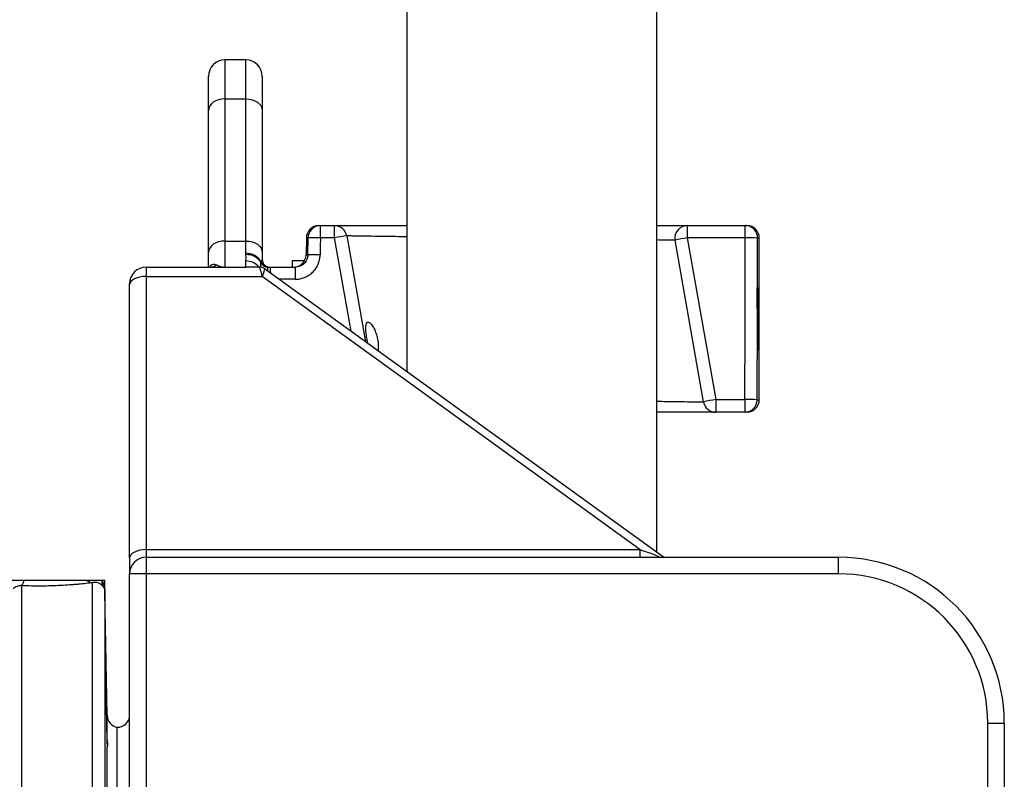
# Model space of a CAD drawing. Header units: millimetres. Extents: x 1858 to 4107, y 1016 to 5019.
# Tile 15 of 19: x 3151 to 3626, y 1649 to 2015. Entities that reach past the tile are written whole.
import ezdxf

# ---------------------------------------------------------------- set-up
doc = ezdxf.new("R2010")
doc.units = ezdxf.units.MM
doc.header["$LTSCALE"] = 2

msp = doc.modelspace()

# ---------------------------------------------------------------- linework, layer by layer
at = {"color": 7, "linetype": 'Continuous', "lineweight": 25}
for p, q in [((3337.72, 2951.42), (3337.72, 1845.3)), ((3458.32, 1758.08), (3458.32, 2951.42)), ((3260.02, 1995.71), (3250.02, 1995.71)), ((3242.02, 1971.34), (3242.02, 1987.71)), ((3268.02, 1987.71), (3268.02, 1971.34)), ((3250.02, 1976.82), (3250.02, 1908.3)), ((3250.02, 1976.82), (3260.02, 1976.82)), ((3260.02, 1908.3), (3260.02, 1976.82)), ((3242.02, 1902.82), (3242.02, 1971.34)), ((3268.02, 1971.34), (3268.02, 1902.82)), ((3295.27, 1915.71), (3296.03, 1915.71)), ((3296.03, 1909.82), (3296.03, 1915.71)), ((3296.03, 1915.71), (3302.89, 1915.71)), ((3302.89, 1909.82), (3302.89, 1915.71)), ((3473.08, 1915.71), (3473.08, 1909.82)), ((3473.08, 1915.71), (3501.04, 1915.71)), ((3501.04, 1909.82), (3501.04, 1915.71)), ((3501.04, 1915.71), (3501.8, 1915.71)), ((3289.27, 1909.82), (3289.12, 1901.61)), ((3289.95, 1901.61), (3290.08, 1909.82)), ((3302.89, 1909.82), (3296.03, 1909.82)), ((3308.8, 1910.75), (3317.8, 1859.71)), ((3473.08, 1909.82), (3486.83, 1831.82)), ((3501.04, 1909.82), (3473.08, 1909.82)), ((3507.8, 1831.71), (3507.8, 1909.71)), ((3250.02, 1908.3), (3250.02, 1895.71)), ((3250.02, 1908.3), (3260.02, 1908.3)), ((3260.02, 1902.38), (3260.02, 1908.3)), ((3480.92, 1830.67), (3467.17, 1908.67)), ((3242.02, 1895.71), (3242.02, 1902.82)), ((3268.02, 1902.82), (3268.02, 1899.31)), ((3212.02, 1895.71), (3212.02, 1891.18)), ((3212.02, 1895.71), (3260.02, 1895.71)), ((3260.02, 1895.71), (3260.02, 1898.67)), ((3266.71, 1895.71), (3260.02, 1895.71)), ((3271.02, 1895.71), (3272.02, 1895.71)), ((3272.02, 1893.45), (3272.02, 1895.71)), ((3272.02, 1895.71), (3283.85, 1895.71)), ((3282.49, 1898.71), (3282.49, 1895.71)), ((3283.85, 1895.71), (3283.85, 1889.82)), ((3212.02, 1891.18), (3268.02, 1891.18)), ((3212.02, 1891.18), (3212.02, 1759.42)), ((3450.2, 1759.42), (3268.02, 1891.18)), ((3461.6, 1755.71), (3269.13, 1894.9)), ((3272.02, 1893.45), (3272.02, 1892.89)), ((3204.02, 1887.21), (3204.02, 1887.71)), ((3204.02, 1755.45), (3204.02, 1887.21)), ((3506.85, 1885.71), (3506.87, 1885.71)), ((3506.87, 1885.71), (3506.87, 1855.71)), ((3486.83, 1831.82), (3486.83, 1825.71)), ((3486.83, 1831.82), (3500.87, 1831.82)), ((3500.87, 1831.82), (3500.87, 1825.71)), ((3500.87, 1825.71), (3486.83, 1825.71)), ((3501.8, 1825.71), (3500.87, 1825.71)), ((3212.02, 1759.42), (3450.2, 1759.42)), ((3204.02, 1755.45), (3204.02, 1747.71)), ((3212.02, 1755.71), (3212.02, 1747.71)), ((3212.02, 1755.71), (3546.02, 1755.71)), ((3546.02, 1747.71), (3546.02, 1755.71)), ((3146.19, 1744.71), (3153.03, 1744.71)), ((3153.03, 1744.71), (3183.43, 1744.71)), ((3183.43, 1744.71), (3190.56, 1744.71)), ((3190.56, 1744.71), (3192.02, 1744.71)), ((3192.12, 1738.82), (3192.02, 1744.71)), ((3212.02, 1747.71), (3204.02, 1747.71)), ((3204.02, 1638.37), (3204.02, 1747.71)), ((3546.02, 1747.71), (3212.02, 1747.71)), ((3212.02, 1747.71), (3212.02, 1638.37)), ((3193.16, 1679.5), (3192.12, 1738.82)), ((3198.02, 1357.71), (3198.02, 1673.71)), ((3618.02, 1675.71), (3626.02, 1675.71)), ((3618.02, 1443.85), (3618.02, 1675.71)), ((3626.02, 1675.71), (3626.02, 1443.85)), ((3193.16, 1664.02), (3193.19, 1664.1)), ((3193.16, 1585.21), (3193.16, 1664.02))]:
    msp.add_line(p, q, dxfattribs=at)
at = {"color": 8, "linetype": 'Continuous', "lineweight": 25}
for p, q in [((3250.02, 1995.71), (3250.02, 1976.82)), ((3260.02, 1976.82), (3260.02, 1995.71)), ((3290.08, 1909.82), (3289.27, 1909.82)), ((3310.84, 1864.74), (3302.89, 1909.82)), ((3507.8, 1909.71), (3507, 1909.71)), ((3289.12, 1901.61), (3289.95, 1901.61)), ((3283.85, 1889.82), (3276.17, 1889.82)), ((3506.81, 1831.71), (3507.8, 1831.71)), ((3212.02, 1759.42), (3212.02, 1755.71)), ((3450.2, 1759.42), (3450.2, 1755.71)), ((3186.12, 1286.71), (3186.12, 1743.48)), ((3151.92, 1741.98), (3151.92, 1286.71)), ((3192.12, 1738.82), (3192.12, 1292.61)), ((3193.16, 1669.73), (3193.16, 1679.5))]:
    msp.add_line(p, q, dxfattribs=at)
at = {"color": 7, "linetype": 'Continuous', "lineweight": 25, "flags": 128}
for points in [[(3250.02, 1976.82), (3248.46, 1976.71), (3246.96, 1976.4), (3245.58, 1975.9), (3244.36, 1975.21), (3243.37, 1974.38), (3242.63, 1973.44), (3242.17, 1972.41), (3242.02, 1971.34)], [(3260.02, 1976.82), (3261.58, 1976.71), (3263.08, 1976.4), (3264.46, 1975.9), (3265.68, 1975.21), (3266.67, 1974.38), (3267.41, 1973.44), (3267.87, 1972.41), (3268.02, 1971.34)], [(3296.03, 1909.82), (3295.97, 1905.63), (3295.91, 1901.61)], [(3250.02, 1908.3), (3248.46, 1908.2), (3246.96, 1907.89), (3245.58, 1907.38), (3244.36, 1906.7), (3243.37, 1905.87), (3242.63, 1904.92), (3242.17, 1903.89), (3242.02, 1902.82)], [(3260.02, 1908.3), (3261.58, 1908.2), (3263.08, 1907.89), (3264.46, 1907.38), (3265.68, 1906.7), (3266.67, 1905.87), (3267.41, 1904.92), (3267.87, 1903.89), (3268.02, 1902.82)], [(3212.02, 1891.18), (3210.46, 1891.1), (3208.96, 1890.87), (3207.58, 1890.51), (3206.36, 1890.01), (3205.37, 1889.41), (3204.63, 1888.73), (3204.17, 1887.98), (3204.02, 1887.21)], [(3212.02, 1759.42), (3210.46, 1759.35), (3208.96, 1759.12), (3207.58, 1758.75), (3206.36, 1758.26), (3205.37, 1757.66), (3204.63, 1756.97), (3204.17, 1756.23), (3204.02, 1755.45)]]:
    msp.add_lwpolyline(points, dxfattribs=at)
at = {"color": 7, "linetype": 'Continuous', "lineweight": 25}
for centre, radius, start, end in [((3250.02, 1987.71), 8, 90, 180), ((3260.02, 1987.71), 8, 0, 90), ((3295.27, 1909.71), 6, 90, 179), ((3296.06, 1909.73), 5.98, 90.2114, 179.2198), ((3302.89, 1909.71), 6, 10, 90), ((3473.08, 1909.71), 6, 90, 190), ((3501.02, 1909.73), 5.98, 359.7912, 89.7897), ((3501.8, 1909.71), 6, 0, 90), ((3293.06, 1798.29), 111.57, 88.471, 91.529), ((3319.47, 1824.4), 87.01, 97.0421, 100.9826), ((3486.82, 1823.18), 87.72, 99.0155, 102.9478), ((3502.06, 1798.59), 111.23, 87.4583, 90.5274), ((3260.34, 1894.28), 8.11, 28.5949, 92.2878), ((3260.59, 1893.85), 7.88, 30.33, 93.825), ((3283.12, 1901.71), 6, 270, 359), ((3292.93, 1789.81), 111.83, 88.4748, 91.5252), ((3212.02, 1887.71), 8, 90, 180), ((3242.74, 1900.56), 4.85, 270.4304, 310.3484), ((3270.76, 1899.26), 3.66, 202.9186, 268.7984), ((3270.9, 1899.29), 3.62, 198.3096, 268.5868), ((3271.04, 1899.26), 3.55, 194.4422, 269.6573), ((3271.62, 1899.31), 3.6, 180, 270), ((3500.58, 1745.18), 87.72, 99.0155, 102.9478), ((3486.83, 1831.71), 6, 190, 270), ((3501.83, 1717.75), 114.07, 87.4974, 90.4848), ((3500.84, 1831.68), 5.97, 270.2591, 0.2568), ((3501.8, 1831.71), 6, 270, 360), ((3212.02, 1747.71), 8, 90, 180), ((3546.02, 1675.71), 80, 0, 90), ((3148.35, 1745.02), 4.69, 319.5509, 356.2154), ((3186.56, 1747.99), 4.53, 226.3895, 264.5135), ((3195.36, 1744.11), 4.84, 172.8362, 210.7945), ((3546.02, 1675.71), 72, 0, 90), ((3199.16, 1679.6), 6, 181, 259.0726), ((3198.02, 1679.71), 6, 270, 0)]:
    msp.add_arc(centre, radius, start, end, dxfattribs=at)
at = {"color": 8, "linetype": 'Continuous', "lineweight": 25}
msp.add_arc((3260.13, 1890.51), 8.16, 39.5932, 90.7477, dxfattribs=at)
at = {"color": 7, "linetype": 'Continuous', "lineweight": 25}
for centre, ratio, start_param, end_param in [((3397.8, 2627.82), 0.017455, 4.578389, 4.591587), ((3397.8, 2627.72), 0.018462, 4.582452, 4.591587), ((3397.8, 2627.72), 0.018462, 4.578389, 4.582452)]:
    msp.add_ellipse(centre, major_axis=(0, 5958.16), ratio=ratio, start_param=start_param, end_param=end_param, dxfattribs=at)
for points, knots in [([(3302.89, 1915.71), (3303.11, 1915.71), (3303.53, 1915.71), (3306.85, 1915.71), (3312.1, 1915.71), (3319.26, 1915.71), (3327.8, 1915.71), (3334.51, 1915.71), (3337.72, 1915.71)], [0, 0, 0, 0, 0.1689936, 0.3379876, 0.506977, 0.6759672, 0.8450638, 1, 1, 1, 1]), ([(3458.32, 1915.71), (3459.43, 1915.71), (3463.18, 1915.71), (3467.66, 1915.71), (3471.15, 1915.71), (3472.81, 1915.71), (3472.99, 1915.71), (3473.08, 1915.71)], [0, 0, 0, 0, 0.113066, 0.381426, 0.649784, 0.824892, 1, 1, 1, 1]), ([(3260.06, 1901.71), (3260.05, 1901.81), (3260.04, 1901.91), (3260.03, 1902.02), (3260.02, 1902.13), (3260.02, 1902.26), (3260.02, 1902.38)], [0, 0, 0, 0, 0.0002853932, 0.0002853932, 0.0002853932, 0.0006160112, 0.0006160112, 0.0006160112, 0.0006160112]), ([(3260.02, 1898.67), (3260.02, 1899.09), (3260.17, 1899.56), (3260.22, 1900.32), (3260.21, 1900.58), (3260.15, 1901.13), (3260.1, 1901.42), (3260.06, 1901.71)], [0, 0, 0, 0, 0.5, 0.5, 0.75, 0.75, 1, 1, 1, 1]), ([(3283.85, 1889.82), (3284.64, 1889.82), (3285.41, 1889.89), (3286.95, 1890.19), (3287.7, 1890.42), (3288.78, 1890.85), (3289.13, 1891.02), (3289.82, 1891.38), (3290.16, 1891.58), (3291.14, 1892.22), (3291.74, 1892.7), (3292.86, 1893.79), (3293.37, 1894.39), (3294.25, 1895.67), (3294.62, 1896.35), (3295.09, 1897.42), (3295.22, 1897.79), (3295.46, 1898.54), (3295.56, 1898.91), (3295.81, 1900.05), (3295.9, 1900.82), (3295.91, 1901.61)], [0, 0, 0, 0, 0.125, 0.125, 0.25, 0.25, 0.3125, 0.3125, 0.375, 0.375, 0.5, 0.5, 0.625, 0.625, 0.75, 0.75, 0.8125, 0.8125, 0.875, 0.875, 1, 1, 1, 1]), ([(3289.95, 1901.61), (3289.95, 1901.21), (3289.9, 1900.82), (3289.74, 1900.06), (3289.61, 1899.68), (3289.3, 1898.96), (3289.1, 1898.62), (3288.65, 1897.98), (3288.39, 1897.67), (3287.83, 1897.14), (3287.52, 1896.9), (3286.86, 1896.47), (3286.51, 1896.29), (3285.42, 1895.86), (3284.64, 1895.71), (3283.85, 1895.71)], [0, 0, 0, 0, 0.125, 0.125, 0.25, 0.25, 0.375, 0.375, 0.5, 0.5, 0.625, 0.625, 0.75, 0.75, 1, 1, 1, 1]), ([(3243.1, 1895.73), (3243.11, 1895.73), (3243.13, 1895.73), (3242.9, 1895.72), (3242.76, 1895.71)], [0, 0, 0, 0, 0.428053, 1, 1, 1, 1]), ([(3245.88, 1896.86), (3246.53, 1896.49), (3247.21, 1896.2), (3248.26, 1895.91), (3248.61, 1895.83), (3249.31, 1895.74), (3249.67, 1895.71), (3250.02, 1895.71)], [0, 0, 0, 0, 0.5, 0.5, 0.75, 0.75, 1, 1, 1, 1]), ([(3269.11, 1894.88), (3268.87, 1895.05), (3268.25, 1895.47), (3267.37, 1895.76), (3266.81, 1895.68), (3266.71, 1895.67)], [0, 0, 0, 0, 0.350972, 0.884031, 1, 1, 1, 1]), ([(3288.24, 1898.71), (3288.19, 1898.71), (3287.2, 1898.71), (3285.34, 1898.71), (3283.45, 1898.71), (3282.61, 1898.71), (3282.53, 1898.71), (3282.49, 1898.71)], [0, 0, 0, 0, 0.017662, 0.345702, 0.671623, 0.835817, 1, 1, 1, 1]), ([(3506.87, 1855.71), (3506.87, 1859.71), (3506.87, 1863.71), (3506.87, 1867.71), (3506.86, 1873.71), (3506.86, 1879.71), (3506.85, 1885.71)], [0.0000002, 0.0000002, 0.0000002, 0.0000002, 0.006, 0.006, 0.006, 0.01500021, 0.01500021, 0.01500021, 0.01500021]), ([(3318.93, 1858.9), (3318.81, 1859.5), (3318.5, 1861.02), (3318.13, 1863.53), (3317.93, 1866.04), (3318.02, 1867.95), (3318.43, 1869.06), (3319.16, 1869.34), (3320.16, 1868.74), (3321.37, 1867.22), (3322.59, 1864.83), (3323.54, 1861.85), (3323.99, 1858.88), (3324.02, 1856.64), (3323.84, 1855.69), (3323.78, 1855.38)], [0, 0, 0, 0, 0.052705, 0.133168, 0.213711, 0.292359, 0.369275, 0.447135, 0.529388, 0.618322, 0.712492, 0.805127, 0.889105, 0.965104, 1, 1, 1, 1]), ([(3486.83, 1825.71), (3486.74, 1825.71), (3486.56, 1825.71), (3484.89, 1825.71), (3481.47, 1825.71), (3475.65, 1825.71), (3467.79, 1825.71), (3461.87, 1825.71), (3458.32, 1825.71), (3458.32, 1825.71)], [0, 0, 0, 0, 0.122938, 0.245877, 0.434284, 0.622691, 0.811318, 0.999947, 1, 1, 1, 1]), ([(3186.12, 1743.48), (3184.17, 1743.22), (3181.88, 1742.95), (3178.62, 1742.64), (3177.95, 1742.58), (3176.58, 1742.47), (3175.88, 1742.42), (3173.76, 1742.26), (3172.29, 1742.17), (3169.28, 1742.02), (3167.71, 1741.96), (3164.59, 1741.87), (3163.01, 1741.84), (3160.63, 1741.83), (3159.84, 1741.83), (3158.24, 1741.83), (3157.44, 1741.84), (3155.05, 1741.88), (3153.47, 1741.92), (3151.92, 1741.98)], [0, 0, 0, 0, 0.25, 0.25, 0.3125, 0.3125, 0.375, 0.375, 0.5, 0.5, 0.625, 0.625, 0.75, 0.75, 0.8125, 0.8125, 0.875, 0.875, 1, 1, 1, 1]), ([(3191.2, 1741.63), (3191.02, 1741.86), (3190.77, 1742.14), (3190.25, 1742.58), (3190.05, 1742.73), (3189.59, 1743.02), (3189.34, 1743.15), (3188.81, 1743.37), (3188.53, 1743.46), (3187.99, 1743.59), (3187.72, 1743.62), (3186.97, 1743.66), (3186.54, 1743.59), (3186.12, 1743.48)], [0, 0, 0, 0, 0.25, 0.25, 0.375, 0.375, 0.5, 0.5, 0.625, 0.625, 0.75, 0.75, 1, 1, 1, 1]), ([(3190.56, 1744.71), (3191.08, 1743.83), (3191.45, 1742.88), (3191.84, 1741.4), (3191.94, 1740.89), (3192.04, 1740.12), (3192.07, 1739.86), (3192.11, 1739.34), (3192.12, 1739.08), (3192.12, 1738.82)], [0, 0, 0, 0, 0.5, 0.5, 0.75, 0.75, 0.875, 0.875, 1, 1, 1, 1]), ([(3151.92, 1741.98), (3151.55, 1742.01), (3151.18, 1742), (3150.43, 1741.89), (3150.05, 1741.8), (3149.33, 1741.54), (3148.97, 1741.37), (3148.32, 1740.98), (3148.02, 1740.76), (3147.76, 1740.54)], [0, 0, 0, 0, 0.25, 0.25, 0.5, 0.5, 0.75, 0.75, 1, 1, 1, 1]), ([(3191.2, 1741.63), (3191.51, 1741.23), (3191.74, 1740.78), (3191.96, 1740.08), (3192.02, 1739.83), (3192.1, 1739.33), (3192.12, 1739.08), (3192.12, 1738.82)], [0, 0, 0, 0, 0.5, 0.5, 0.75, 0.75, 1, 1, 1, 1]), ([(3192.37, 1711.14), (3192.37, 1711.15), (3192.36, 1711.51), (3192.35, 1710.22), (3192.36, 1707.21), (3192.41, 1702.25), (3192.48, 1696.22), (3192.58, 1689.75), (3192.69, 1683.57), (3192.76, 1680.36), (3192.79, 1678.8)], [0, 0, 0, 0, 0.00446, 0.147934, 0.291395, 0.434855, 0.578324, 0.72181, 0.865314, 1, 1, 1, 1]), ([(3192.79, 1692.27), (3192.77, 1693.7), (3192.71, 1697.26), (3192.61, 1702.64), (3192.51, 1707.32), (3192.44, 1710.02), (3192.42, 1710.37), (3192.41, 1710.44)], [0, 0, 0, 0, 0.170652, 0.424039, 0.677432, 0.930806, 1, 1, 1, 1]), ([(3193.16, 1669.73), (3193.15, 1670.48), (3193.14, 1671.28), (3193.12, 1672.97), (3193.11, 1673.87), (3193.08, 1675.75), (3193.07, 1676.71), (3193.04, 1678.68), (3193.02, 1679.69), (3192.99, 1681.74), (3192.97, 1682.75), (3192.93, 1684.77), (3192.92, 1685.77), (3192.86, 1688.74), (3192.83, 1690.58), (3192.79, 1692.27)], [0, 0, 0, 0, 0.125, 0.125, 0.25, 0.25, 0.375, 0.375, 0.5, 0.5, 0.625, 0.625, 0.75, 0.75, 1, 1, 1, 1]), ([(3192.79, 1678.8), (3192.83, 1676.78), (3192.86, 1674.88), (3192.93, 1671.3), (3192.97, 1669.74), (3193.02, 1667.72), (3193.04, 1667.12), (3193.07, 1666.08), (3193.08, 1665.62), (3193.12, 1664.5), (3193.14, 1664.09), (3193.16, 1664.02)], [0, 0, 0, 0, 0.25, 0.25, 0.5, 0.5, 0.625, 0.625, 0.75, 0.75, 1, 1, 1, 1]), ([(3193.42, 1664.72), (3193.45, 1664.95), (3193.47, 1665.23), (3193.45, 1665.87), (3193.43, 1666.25), (3193.35, 1667.09), (3193.29, 1667.56), (3193.2, 1668.58), (3193.16, 1669.13), (3193.16, 1669.73)], [0, 0, 0, 0, 0.25, 0.25, 0.5, 0.5, 0.75, 0.75, 1, 1, 1, 1])]:
    msp.add_open_spline(points, degree=3, knots=knots, dxfattribs=at)
at = {"color": 8, "linetype": 'Continuous', "lineweight": 25}
for points, knots in [([(3337.72, 1910.33), (3335.92, 1910.36), (3330.86, 1910.43), (3324.02, 1910.53), (3317.33, 1910.63), (3312.83, 1910.69), (3310.11, 1910.73), (3308.95, 1910.75), (3308.84, 1910.75), (3308.8, 1910.75)], [0, 0, 0, 0, 0.100436, 0.282389, 0.459156, 0.641055, 0.779171, 0.919695, 1, 1, 1, 1]), ([(3467.17, 1908.67), (3467.09, 1908.67), (3466.93, 1908.67), (3465.36, 1908.69), (3462.79, 1908.73), (3459.62, 1908.78), (3458.32, 1908.8)], [0, 0, 0, 0, 0.2182691, 0.4392226, 0.7709179, 1, 1, 1, 1]), ([(3242.62, 1895.71), (3242.85, 1896.07), (3243.13, 1896.5), (3243.95, 1897.03), (3244.96, 1897.24), (3245.59, 1896.98), (3245.88, 1896.86)], [0, 0, 0, 0, 0.236136, 0.281709, 0.67306, 1, 1, 1, 1]), ([(3268.02, 1891.18), (3268.02, 1891.18), (3267.92, 1891.58), (3267.6, 1892.75), (3267.18, 1894.36), (3266.86, 1895.56), (3266.76, 1895.6), (3266.71, 1895.62)], [0, 0, 0, 0, 0.003309, 0.146399, 0.453662, 0.762614, 1, 1, 1, 1]), ([(3267.35, 1895.61), (3267.34, 1895.84), (3267.27, 1896.86), (3267.33, 1897.41), (3267.38, 1897.83)], [0, 0, 0, 0, 0.222217, 1, 1, 1, 1]), ([(3270.68, 1895.6), (3270.65, 1895.56), (3270.51, 1895.36), (3270.44, 1894.87), (3270.59, 1894.07), (3270.63, 1893.82)], [0, 0, 0, 0, 0.140027, 0.736141, 1, 1, 1, 1]), ([(3269.09, 1894.84), (3269.08, 1894.87), (3269.06, 1894.94), (3268.94, 1894.21), (3268.58, 1892.88), (3268.17, 1891.65), (3268.02, 1891.19), (3268.02, 1891.18)], [0, 0, 0, 0, 0.145606, 0.456202, 0.80674, 0.996052, 1, 1, 1, 1]), ([(3458.32, 1831), (3459.94, 1830.97), (3464.55, 1830.91), (3470.46, 1830.82), (3475.98, 1830.74), (3479.55, 1830.69), (3480.83, 1830.67), (3480.91, 1830.67), (3480.92, 1830.67)], [0, 0, 0, 0, 0.1134712, 0.3218295, 0.5241058, 0.7322822, 0.9413074, 1, 1, 1, 1]), ([(3450.2, 1759.42), (3450.2, 1759.42), (3450.73, 1759.24), (3453.34, 1758.33), (3456.8, 1757.33), (3459.39, 1756.03), (3460.03, 1755.71)], [0, 0, 0, 0, 0.000011, 0.161041, 0.795261, 1, 1, 1, 1])]:
    msp.add_open_spline(points, degree=3, knots=knots, dxfattribs=at)
at = {"color": 7, "linetype": 'Continuous', "lineweight": 25}
for points in [[(3267.38, 1897.83), (3267.4, 1897.94), (3267.43, 1898.05), (3267.46, 1898.16)], [(3267.46, 1898.16), (3267.51, 1898.24), (3267.56, 1898.31), (3267.61, 1898.37)], [(3267.61, 1898.37), (3267.86, 1898.68), (3268.02, 1898.99), (3268.02, 1899.31)], [(3270.81, 1895.67), (3270.76, 1895.65), (3270.71, 1895.63), (3270.68, 1895.6)], [(3271.02, 1895.71), (3270.95, 1895.71), (3270.88, 1895.7), (3270.81, 1895.67)]]:
    msp.add_open_spline(points, degree=3, dxfattribs=at)

doc.saveas('drawing.dxf')
